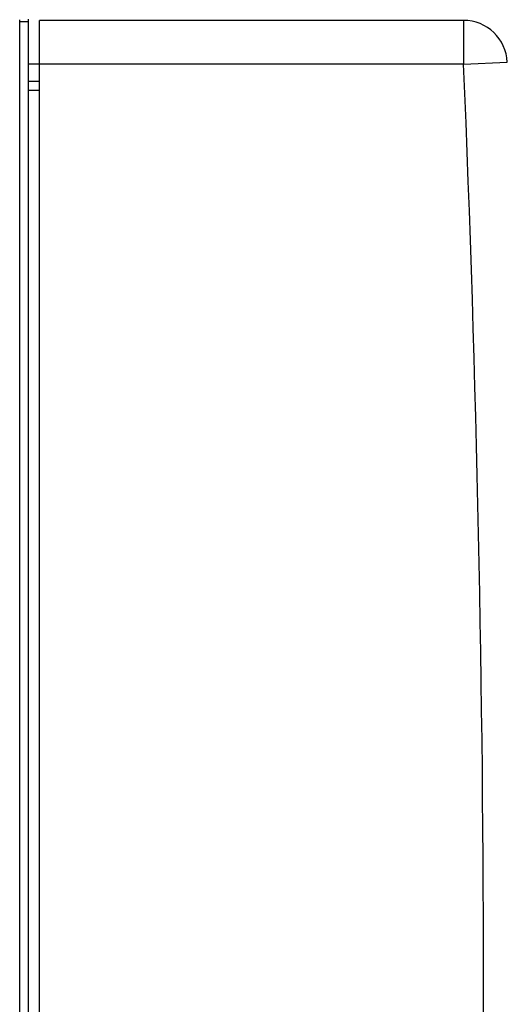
# Model space of a CAD drawing. Extents: x 0 to 420, y 0 to 297.
# Tile 29 of 38: x 348 to 359, y 150 to 172. Entities that reach past the tile are written whole.
import ezdxf

# ---------------------------------------------------------------- set-up
doc = ezdxf.new("R2010")
doc.units = 0
doc.header["$LTSCALE"] = 23.1
doc.layers.get('0').update_dxf_attribs({"linetype": 'CONTINUOUS'})
doc.layers.add('02___PRT_ALL_AXES', color=7, linetype='CONTINUOUS')
doc.layers.add('CONGES', color=7, linetype='CONTINUOUS')

msp = doc.modelspace()

# ---------------------------------------------------------------- linework, layer by layer
at = {"color": 7, "linetype": 'CONTINUOUS'}
for p in [(348.408, 127.11), (358.1, 172.11)]:
    msp.add_line(p, (348.408, 172.11), dxfattribs=at)
at = {"color": 9, "linetype": 'CONTINUOUS'}
for p, q in [((358.1, 172.11), (358.1, 171.11)), ((358.1, 171.11), (359.099, 171.152)), ((358.1, 171.11), (348.408, 171.11))]:
    msp.add_line(p, q, dxfattribs=at)
at = {"color": 7, "linetype": 'CONTINUOUS'}
msp.add_arc((358.1, 171.11), 1, 2.4376, 90, dxfattribs=at)
at = {"color": 9, "linetype": 'CONTINUOUS'}
msp.add_arc((-146.942, 149.61), 505.5, 357.56235, 2.43765, dxfattribs=at)
at = {"layer": '02___PRT_ALL_AXES', "color": 7, "linetype": 'CONTINUOUS'}
msp.add_line((348.158, 170.51), (348.408, 170.51), dxfattribs=at)
at = {"layer": 'CONGES', "color": 9, "linetype": 'CONTINUOUS'}
for p, q in [((347.958, 127.136), (347.958, 172.083)), ((347.958, 172.083), (348.158, 172.083)), ((348.408, 170.71), (348.158, 170.71))]:
    msp.add_line(p, q, dxfattribs=at)
at = {"layer": 'CONGES', "color": 7, "linetype": 'CONTINUOUS'}
for p, q in [((348.158, 172.083), (348.156, 172.136)), ((348.158, 127.136), (348.158, 172.083)), ((348.408, 171.11), (348.158, 171.11))]:
    msp.add_line(p, q, dxfattribs=at)
at = {"layer": 'CONGES', "color": 9, "linetype": 'CONTINUOUS'}
msp.add_arc((347.158, 172.083), 0.8, 0, 3, dxfattribs=at)
at = {"layer": 'CONGES', "color": 7, "linetype": 'CONTINUOUS'}
msp.add_arc((347.158, 172.083), 1, 0, 3, dxfattribs=at)

doc.saveas('drawing.dxf')
